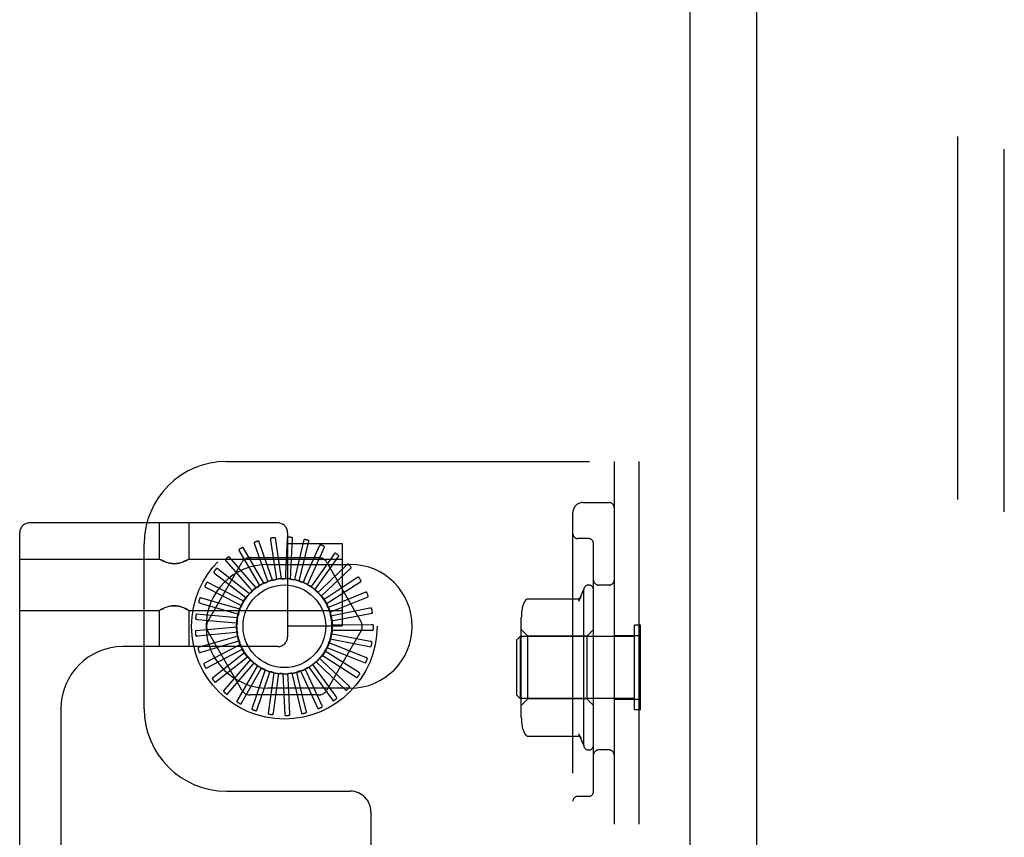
# Model space of a CAD drawing. Header units: inches. Extents: x 0 to 200, y 0 to 129.
# Tile 39 of 94: x 27.38 to 30.36, y 51.13 to 53.61. Entities that reach past the tile are written whole.
import ezdxf

# ---------------------------------------------------------------- set-up
doc = ezdxf.new("R2010")
doc.units = ezdxf.units.IN
doc.header["$LTSCALE"] = 11
doc.header["$MEASUREMENT"] = 0
doc.linetypes.add('HIDDEN', pattern=[0.2, 0.1, -0.1])
doc.layers.get('0').update_dxf_attribs({"linetype": 'CONTINUOUS'})
doc.layers.add('DEFAULT_2', color=8, linetype='HIDDEN')
doc.layers.add('DOOR_ASSEMBLY', color=7, linetype='CONTINUOUS')

msp = doc.modelspace()

# ---------------------------------------------------------------- linework, layer by layer
at = {"color": 3, "linetype": 'Continuous'}
msp.add_line((29.4093, 86.0728), (29.4093, 12.9688), dxfattribs=at)
at = {"layer": 'DEFAULT_2', "color": 8, "linetype": 'HIDDEN'}
for p, q in [((30.2218, 86.2553), (30.2218, 12.7864)), ((28.0053, 52.2708), (29.2553, 52.2708)), ((29.1803, 52.2708), (29.1803, 46.7708)), ((29.2553, 52.2708), (29.2553, 46.7708)), ((29.0853, 52.1458), (29.1653, 52.1458)), ((29.0553, 46.9258), (29.0553, 52.1158)), ((28.1603, 52.0842), (27.4078, 52.0842)), ((27.8015, 51.9747), (27.8015, 52.0842)), ((27.8915, 51.9747), (27.8915, 52.0842)), ((27.3778, 46.5537), (27.3778, 52.0542)), ((28.1711, 51.9148), (28.1533, 52.0385)), ((28.1903, 52.0542), (28.1903, 51.7392)), ((28.1985, 51.9139), (28.2045, 52.0387)), ((27.7553, 51.5208), (27.7553, 52.0208)), ((28.1183, 51.9011), (28.0558, 52.0093)), ((28.0896, 52.0194), (28.125, 51.9194)), ((28.144, 51.9105), (28.1032, 52.0286)), ((28.1383, 52.0321), (28.1541, 51.9272)), ((28.1885, 52.0353), (28.1842, 51.9293)), ((28.1903, 52.0217), (28.3553, 52.0217)), ((28.2384, 52.029), (28.2141, 51.9257)), ((28.2253, 51.9079), (28.2547, 52.0293)), ((28.2862, 52.0133), (28.2428, 51.9165)), ((28.2504, 51.8969), (28.3023, 52.0106)), ((28.3553, 52.0216), (28.3553, 51.7717)), ((29.1028, 52.0365), (29.0703, 52.0365)), ((29.1178, 51.2702), (29.1178, 52.0215)), ((28.0947, 51.887), (28.0129, 51.9814)), ((28.0442, 51.9978), (28.0979, 51.9063)), ((28.0768, 51.9792), (28.2837, 51.9792)), ((28.3302, 51.9889), (28.2692, 51.902)), ((28.273, 51.8813), (28.3455, 51.9831)), ((27.3778, 51.9747), (27.8015, 51.9747)), ((27.8021, 51.9743), (27.8015, 51.9747)), ((27.802, 51.9743), (27.8037, 51.9734)), ((27.8035, 51.9735), (27.8066, 51.9718)), ((27.891, 51.9743), (27.8893, 51.9734)), ((27.8915, 51.9747), (27.891, 51.9743)), ((27.8915, 51.9747), (28.3553, 51.9747)), ((27.9481, 51.7854), (28.0516, 51.9646)), ((28.0037, 51.9679), (28.0738, 51.8882)), ((28.1303, 51.9583), (28.3803, 51.9583)), ((28.2922, 51.8618), (28.3827, 51.948)), ((28.3687, 51.9565), (28.2925, 51.8828)), ((28.309, 51.9646), (28.4124, 51.7854)), ((27.9696, 51.931), (28.0535, 51.866)), ((28.0743, 51.8687), (27.9761, 51.946)), ((28.125, 51.9194), (28.1298, 51.906)), ((28.1541, 51.9272), (28.1562, 51.9131)), ((28.1842, 51.9293), (28.1836, 51.915)), ((28.2141, 51.9257), (28.2108, 51.9118)), ((27.9431, 51.8882), (28.0378, 51.8402)), ((28.0577, 51.8469), (27.9466, 51.9041)), ((28.0738, 51.8882), (28.0832, 51.8775)), ((28.0979, 51.9063), (28.1051, 51.894)), ((28.2428, 51.9165), (28.237, 51.9035)), ((28.2692, 51.902), (28.261, 51.8903)), ((28.3074, 51.839), (28.4125, 51.9065)), ((28.4005, 51.9175), (28.3116, 51.8595)), ((29.1653, 51.8958), (29.1328, 51.8958)), ((28.0535, 51.866), (28.0647, 51.8572)), ((28.2925, 51.8828), (28.2822, 51.8729)), ((28.3116, 51.8595), (28.2997, 51.8518)), ((28.318, 51.8137), (28.434, 51.8601)), ((28.4243, 51.8732), (28.326, 51.8331)), ((29.0731, 51.8474), (29.0878, 51.8808)), ((29.0878, 51.8808), (29.0878, 51.4108)), ((27.9252, 51.8412), (28.0272, 51.812)), ((28.0455, 51.8223), (27.9256, 51.8575)), ((28.0378, 51.8402), (28.0505, 51.8338)), ((28.326, 51.8331), (28.3128, 51.8277)), ((28.9201, 51.8543), (29.0718, 51.8543)), ((27.3778, 51.8187), (27.8015, 51.8187)), ((27.8021, 51.819), (27.8015, 51.8187)), ((27.8015, 51.7092), (27.8015, 51.8187)), ((27.8037, 51.8199), (27.802, 51.819)), ((27.8865, 51.8215), (27.8895, 51.8198)), ((27.8893, 51.8199), (27.891, 51.819)), ((27.8915, 51.8187), (27.891, 51.819)), ((27.8915, 51.8187), (28.3553, 51.8187)), ((27.8915, 51.7092), (27.8915, 51.8187)), ((28.0382, 51.7959), (27.9138, 51.8078)), ((28.0272, 51.812), (28.0409, 51.8081)), ((28.3352, 51.8044), (28.3212, 51.8016)), ((28.3236, 51.7868), (28.4463, 51.8105)), ((28.4392, 51.8252), (28.3352, 51.8044)), ((27.9165, 51.7917), (28.0222, 51.7823)), ((28.0222, 51.7823), (28.0364, 51.781)), ((28.1903, 51.7717), (28.3553, 51.7717)), ((28.3387, 51.7744), (28.3245, 51.7744)), ((28.4448, 51.7752), (28.3387, 51.7744)), ((28.8988, 51.4942), (28.8988, 51.7974)), ((29.2603, 51.7738), (29.2423, 51.7738)), ((29.2423, 51.5178), (29.2423, 51.7738)), ((29.2603, 51.5178), (29.2603, 51.7738)), ((28.036, 51.7685), (27.9116, 51.7567)), ((27.9173, 51.7414), (28.0229, 51.7522)), ((28.0391, 51.7413), (27.9192, 51.7061)), ((28.0516, 51.5771), (27.9481, 51.7562)), ((28.0229, 51.7522), (28.037, 51.7536)), ((28.4124, 51.7562), (28.309, 51.5771)), ((28.3365, 51.7444), (28.3225, 51.747)), ((28.3241, 51.7594), (28.449, 51.7594)), ((28.4409, 51.725), (28.3365, 51.7444)), ((28.8853, 51.7298), (28.8953, 51.7398)), ((29.2423, 51.7398), (28.8953, 51.7398)), ((28.8953, 51.7398), (28.8953, 51.5518)), ((28.9188, 51.7408), (28.8988, 51.7608)), ((29.0978, 51.7408), (28.9188, 51.7408)), ((28.9188, 51.5508), (28.9188, 51.7408)), ((29.0978, 51.7408), (29.1178, 51.7608)), ((29.0978, 51.7408), (29.0978, 51.5508)), ((29.2553, 51.7423), (29.1803, 51.7423)), ((28.1603, 51.7092), (27.6908, 51.7092)), ((27.9276, 51.6921), (28.0292, 51.7227)), ((28.0472, 51.7151), (27.9361, 51.6578)), ((28.0292, 51.7227), (28.0429, 51.7268)), ((28.3287, 51.7153), (28.3155, 51.7205)), ((28.3193, 51.7324), (28.442, 51.7087)), ((28.4275, 51.6765), (28.3287, 51.7153)), ((28.8853, 51.5618), (28.8853, 51.7298)), ((27.9471, 51.6457), (28.0411, 51.695)), ((28.0602, 51.6909), (27.9619, 51.6137)), ((28.0411, 51.695), (28.0537, 51.7016)), ((28.056, 51.6991), (28.0561, 51.6989)), ((28.2951, 51.6835), (28.4002, 51.6159)), ((28.3155, 51.6882), (28.3035, 51.6958)), ((28.3095, 51.7068), (28.4255, 51.6603)), ((28.4052, 51.6315), (28.3155, 51.6882)), ((27.975, 51.6039), (28.0579, 51.67)), ((28.0775, 51.6696), (27.9956, 51.5752)), ((28.0985, 51.652), (28.036, 51.5438)), ((28.0579, 51.67), (28.0691, 51.6789)), ((28.0792, 51.6487), (28.0885, 51.6595)), ((28.2751, 51.6438), (28.2668, 51.6554)), ((28.2764, 51.6633), (28.3669, 51.5771)), ((28.2974, 51.6641), (28.2871, 51.6739)), ((28.3747, 51.5914), (28.2974, 51.6641)), ((28.0103, 51.5681), (28.0792, 51.6487)), ((28.0517, 51.5395), (28.1042, 51.6318)), ((28.1224, 51.6387), (28.0816, 51.5206)), ((28.0978, 51.5194), (28.1318, 51.6199)), ((28.1042, 51.6318), (28.1112, 51.6442)), ((28.1485, 51.6301), (28.1307, 51.5064)), ((28.1318, 51.6199), (28.1364, 51.6334)), ((28.1613, 51.6135), (28.1632, 51.6276)), ((28.1757, 51.6267), (28.1816, 51.5018)), ((28.1914, 51.6127), (28.1906, 51.627)), ((28.2031, 51.6284), (28.2325, 51.5069)), ((28.2211, 51.6177), (28.2177, 51.6315)), ((28.2296, 51.6353), (28.2815, 51.5216)), ((28.2494, 51.6282), (28.2434, 51.6411)), ((28.2941, 51.532), (28.2494, 51.6282)), ((28.2544, 51.6471), (28.3269, 51.5453)), ((28.3373, 51.5578), (28.2751, 51.6438)), ((28.1469, 51.5083), (28.1613, 51.6135)), ((28.1972, 51.5068), (28.1914, 51.6127)), ((28.2469, 51.5148), (28.2211, 51.6177)), ((28.2837, 51.5625), (28.0768, 51.5625)), ((28.3803, 51.5833), (28.1303, 51.5833)), ((28.8853, 51.5618), (28.8953, 51.5518)), ((29.2423, 51.5518), (28.8953, 51.5518)), ((28.9188, 51.5508), (28.8988, 51.5308)), ((29.0978, 51.5508), (28.9188, 51.5508)), ((29.0978, 51.5508), (29.1178, 51.5308)), ((29.2553, 51.5493), (29.1803, 51.5493)), ((27.5028, 51.5212), (27.5028, 47.0867)), ((29.2603, 51.5178), (29.2423, 51.5178)), ((29.0731, 51.4442), (29.0878, 51.4108)), ((28.9201, 51.4373), (29.0718, 51.4373)), ((29.1653, 51.3958), (29.1328, 51.3958)), ((28.0053, 51.2708), (28.3803, 51.2708)), ((29.1028, 51.2552), (29.0703, 51.2552)), ((28.4428, 51.2083), (28.4428, 47.8333))]:
    msp.add_line(p, q, dxfattribs=at)
for points in [[(28.1402, 52.0381), (28.1397, 52.038), (28.1393, 52.0378), (28.139, 52.0376), (28.1387, 52.0372), (28.1385, 52.0369), (28.1383, 52.0365), (28.1382, 52.036), (28.1382, 52.0355), (28.1381, 52.035), (28.1381, 52.0345), (28.1381, 52.0339), (28.1382, 52.0333), (28.1382, 52.0327), (28.1383, 52.0321)], [(28.1533, 52.0385), (28.1533, 52.0387), (28.1532, 52.0388), (28.153, 52.0389), (28.1529, 52.039), (28.1527, 52.0391), (28.1525, 52.0392), (28.1523, 52.0392), (28.1521, 52.0393), (28.1519, 52.0393), (28.1516, 52.0393), (28.1514, 52.0393), (28.1511, 52.0394), (28.1508, 52.0394), (28.1506, 52.0394), (28.1503, 52.0394), (28.15, 52.0394), (28.1497, 52.0393), (28.1493, 52.0393), (28.149, 52.0393), (28.1486, 52.0392)], [(28.1915, 52.0409), (28.191, 52.0408), (28.1906, 52.0407), (28.1902, 52.0405), (28.1899, 52.0403), (28.1896, 52.04), (28.1894, 52.0396), (28.1892, 52.0392), (28.189, 52.0387), (28.1889, 52.0382), (28.1888, 52.0377), (28.1887, 52.0371), (28.1886, 52.0365), (28.1886, 52.0359), (28.1885, 52.0353)], [(28.2045, 52.0387), (28.2044, 52.0389), (28.2044, 52.0391), (28.2043, 52.0392), (28.2041, 52.0393), (28.204, 52.0395), (28.2038, 52.0396), (28.2036, 52.0397), (28.2034, 52.0397), (28.2032, 52.0398), (28.2029, 52.0399), (28.2027, 52.04), (28.2024, 52.04), (28.2022, 52.0401), (28.2019, 52.0401), (28.2016, 52.0402), (28.2013, 52.0402), (28.201, 52.0403), (28.2007, 52.0403), (28.2004, 52.0404), (28.2, 52.0404)], [(28.0558, 52.0093), (28.0557, 52.0094), (28.0555, 52.0095), (28.0554, 52.0096), (28.0552, 52.0096), (28.055, 52.0096), (28.0548, 52.0096), (28.0546, 52.0096), (28.0543, 52.0096), (28.0541, 52.0095), (28.0539, 52.0094), (28.0536, 52.0094), (28.0534, 52.0093), (28.0531, 52.0092), (28.0529, 52.0091), (28.0526, 52.009), (28.0523, 52.0089), (28.0521, 52.0087), (28.0518, 52.0086), (28.0515, 52.0084), (28.0512, 52.0083)], [(28.0903, 52.0257), (28.0899, 52.0255), (28.0895, 52.0252), (28.0893, 52.0249), (28.0891, 52.0246), (28.0889, 52.0242), (28.0888, 52.0237), (28.0888, 52.0233), (28.0888, 52.0228), (28.0889, 52.0222), (28.089, 52.0217), (28.0891, 52.0212), (28.0893, 52.0206), (28.0894, 52.02), (28.0896, 52.0194)], [(28.1032, 52.0286), (28.1031, 52.0287), (28.103, 52.0288), (28.1028, 52.0289), (28.1026, 52.029), (28.1024, 52.029), (28.1022, 52.0291), (28.102, 52.0291), (28.1018, 52.0291), (28.1016, 52.0291), (28.1013, 52.0291), (28.1011, 52.029), (28.1008, 52.029), (28.1005, 52.0289), (28.1003, 52.0289), (28.1, 52.0288), (28.0997, 52.0288), (28.0994, 52.0287), (28.0991, 52.0286), (28.0988, 52.0285), (28.0985, 52.0284)], [(28.2424, 52.0339), (28.2419, 52.0339), (28.2415, 52.0339), (28.2411, 52.0338), (28.2407, 52.0336), (28.2404, 52.0333), (28.2401, 52.033), (28.2398, 52.0326), (28.2395, 52.0322), (28.2393, 52.0317), (28.2391, 52.0312), (28.2389, 52.0307), (28.2387, 52.0301), (28.2386, 52.0296), (28.2384, 52.029)], [(28.2547, 52.0293), (28.2547, 52.0295), (28.2547, 52.0297), (28.2546, 52.0298), (28.2545, 52.03), (28.2544, 52.0301), (28.2542, 52.0303), (28.2541, 52.0304), (28.2539, 52.0305), (28.2537, 52.0306), (28.2535, 52.0307), (28.2532, 52.0309), (28.253, 52.031), (28.2527, 52.0311), (28.2525, 52.0312), (28.2522, 52.0313), (28.2519, 52.0314), (28.2516, 52.0315), (28.2513, 52.0316), (28.251, 52.0317), (28.2508, 52.0317)], [(28.291, 52.0174), (28.2906, 52.0175), (28.2902, 52.0176), (28.2898, 52.0175), (28.2893, 52.0174), (28.289, 52.0172), (28.2886, 52.017), (28.2883, 52.0166), (28.2879, 52.0163), (28.2876, 52.0159), (28.2873, 52.0154), (28.287, 52.0149), (28.2868, 52.0144), (28.2865, 52.0139), (28.2862, 52.0133)], [(28.3023, 52.0106), (28.3024, 52.0107), (28.3024, 52.0109), (28.3023, 52.0111), (28.3022, 52.0112), (28.3021, 52.0114), (28.302, 52.0116), (28.3018, 52.0117), (28.3017, 52.0119), (28.3015, 52.012), (28.3013, 52.0122), (28.3011, 52.0123), (28.3009, 52.0125), (28.3007, 52.0127), (28.3005, 52.0128), (28.3002, 52.013), (28.3, 52.0131), (28.2997, 52.0133), (28.2994, 52.0134), (28.2991, 52.0136), (28.2988, 52.0137)], [(28.0129, 51.9814), (28.0128, 51.9815), (28.0126, 51.9816), (28.0124, 51.9816), (28.0122, 51.9816), (28.012, 51.9816), (28.0118, 51.9816), (28.0116, 51.9815), (28.0114, 51.9814), (28.0112, 51.9813), (28.011, 51.9812), (28.0108, 51.9811), (28.0105, 51.981), (28.0103, 51.9808), (28.0101, 51.9807), (28.0098, 51.9805), (28.0096, 51.9804), (28.0093, 51.9802), (28.0091, 51.98), (28.0088, 51.9798), (28.0085, 51.9795)], [(28.0437, 52.0041), (28.0433, 52.0038), (28.043, 52.0035), (28.0428, 52.0031), (28.0427, 52.0027), (28.0426, 52.0023), (28.0426, 52.0019), (28.0427, 52.0014), (28.0428, 52.0009), (28.043, 52.0004), (28.0431, 51.9999), (28.0434, 51.9994), (28.0436, 51.9989), (28.0439, 51.9983), (28.0442, 51.9978)], [(28.3357, 51.9919), (28.3353, 51.9922), (28.3349, 51.9923), (28.3345, 51.9923), (28.334, 51.9923), (28.3336, 51.9922), (28.3332, 51.992), (28.3328, 51.9918), (28.3324, 51.9915), (28.3321, 51.9911), (28.3317, 51.9907), (28.3313, 51.9903), (28.3309, 51.9898), (28.3306, 51.9894), (28.3302, 51.9889)], [(28.3455, 51.9831), (28.3455, 51.9833), (28.3456, 51.9835), (28.3456, 51.9836), (28.3455, 51.9838), (28.3454, 51.984), (28.3453, 51.9842), (28.3452, 51.9844), (28.3451, 51.9846), (28.345, 51.9847), (28.3448, 51.9849), (28.3446, 51.9851), (28.3445, 51.9853), (28.3443, 51.9855), (28.3441, 51.9857), (28.3439, 51.9859), (28.3436, 51.9861), (28.3434, 51.9863), (28.3432, 51.9865), (28.3429, 51.9867), (28.3427, 51.9869)], [(27.8061, 51.9721), (27.8096, 51.9703), (27.814, 51.9682), (27.8192, 51.966), (27.8252, 51.9638), (27.8318, 51.9621), (27.8389, 51.9609), (27.8464, 51.9604), (27.8539, 51.9609), (27.8611, 51.962), (27.8677, 51.9638), (27.8737, 51.9659), (27.8789, 51.9681), (27.8834, 51.9703), (27.8869, 51.9721)], [(27.8895, 51.9735), (27.8865, 51.9719), (27.8827, 51.9699), (27.8779, 51.9677), (27.8724, 51.9654), (27.8663, 51.9634), (27.8598, 51.9618), (27.8532, 51.9607), (27.8466, 51.9604), (27.8399, 51.9607), (27.8333, 51.9617), (27.8268, 51.9634), (27.8207, 51.9654), (27.8152, 51.9677), (27.8104, 51.9699), (27.8066, 51.9718)], [(28.002, 51.974), (28.0017, 51.9737), (28.0015, 51.9733), (28.0014, 51.9729), (28.0013, 51.9725), (28.0013, 51.9721), (28.0014, 51.9716), (28.0015, 51.9712), (28.0017, 51.9707), (28.002, 51.9703), (28.0023, 51.9698), (28.0026, 51.9693), (28.003, 51.9689), (28.0033, 51.9684), (28.0037, 51.9679)], [(28.3747, 51.9585), (28.3744, 51.9588), (28.374, 51.959), (28.3736, 51.9592), (28.3732, 51.9592), (28.3728, 51.9592), (28.3723, 51.9591), (28.3719, 51.9589), (28.3714, 51.9587), (28.371, 51.9584), (28.3706, 51.9581), (28.3701, 51.9577), (28.3696, 51.9574), (28.3692, 51.957), (28.3687, 51.9565)], [(28.3827, 51.948), (28.3828, 51.9482), (28.3828, 51.9483), (28.3828, 51.9485), (28.3828, 51.9487), (28.3828, 51.9489), (28.3827, 51.9491), (28.3827, 51.9493), (28.3826, 51.9495), (28.3825, 51.9497), (28.3824, 51.9499), (28.3822, 51.9501), (28.3821, 51.9504), (28.3819, 51.9506), (28.3818, 51.9508), (28.3816, 51.951), (28.3814, 51.9513), (28.3812, 51.9515), (28.381, 51.9518), (28.3808, 51.952), (28.3806, 51.9523)], [(27.9668, 51.9366), (27.9666, 51.9362), (27.9664, 51.9358), (27.9663, 51.9354), (27.9664, 51.935), (27.9665, 51.9346), (27.9666, 51.9341), (27.9668, 51.9337), (27.9671, 51.9333), (27.9675, 51.9329), (27.9678, 51.9325), (27.9682, 51.9321), (27.9687, 51.9317), (27.9691, 51.9313), (27.9696, 51.931)], [(27.9761, 51.946), (27.9759, 51.946), (27.9757, 51.9461), (27.9756, 51.9461), (27.9754, 51.946), (27.9752, 51.946), (27.975, 51.9459), (27.9748, 51.9458), (27.9746, 51.9457), (27.9744, 51.9455), (27.9742, 51.9454), (27.974, 51.9452), (27.9738, 51.945), (27.9736, 51.9449), (27.9734, 51.9447), (27.9732, 51.9445), (27.973, 51.9443), (27.9728, 51.944), (27.9726, 51.9438), (27.9724, 51.9436), (27.9722, 51.9433)], [(28.4067, 51.9183), (28.4064, 51.9187), (28.4061, 51.919), (28.4057, 51.9192), (28.4053, 51.9193), (28.4049, 51.9193), (28.4045, 51.9193), (28.404, 51.9192), (28.4035, 51.9191), (28.403, 51.9189), (28.4025, 51.9187), (28.402, 51.9184), (28.4015, 51.9182), (28.401, 51.9178), (28.4005, 51.9175)], [(27.9393, 51.8932), (27.9391, 51.8928), (27.939, 51.8924), (27.9391, 51.8919), (27.9392, 51.8915), (27.9393, 51.8911), (27.9396, 51.8908), (27.9399, 51.8904), (27.9402, 51.8901), (27.9406, 51.8897), (27.9411, 51.8894), (27.9415, 51.8891), (27.942, 51.8888), (27.9426, 51.8885), (27.9431, 51.8882)], [(27.9466, 51.9041), (27.9464, 51.9042), (27.9463, 51.9042), (27.9461, 51.9042), (27.9459, 51.9041), (27.9458, 51.904), (27.9456, 51.9039), (27.9454, 51.9037), (27.9453, 51.9036), (27.9451, 51.9034), (27.9449, 51.9032), (27.9448, 51.903), (27.9446, 51.9028), (27.9444, 51.9026), (27.9443, 51.9024), (27.9441, 51.9022), (27.944, 51.9019), (27.9438, 51.9017), (27.9436, 51.9014), (27.9435, 51.9011), (27.9433, 51.9008)], [(28.0947, 51.887), (28.0966, 51.8881), (28.0986, 51.8893), (28.1005, 51.8903), (28.1025, 51.8914)], [(28.1051, 51.894), (28.1048, 51.8934), (28.1044, 51.8929), (28.104, 51.8925), (28.1035, 51.8921), (28.103, 51.8917), (28.1025, 51.8914)], [(28.1183, 51.9011), (28.1204, 51.9018), (28.1225, 51.9026), (28.1246, 51.9033), (28.1267, 51.9039)], [(28.1298, 51.906), (28.1293, 51.9055), (28.1289, 51.9051), (28.1284, 51.9047), (28.1278, 51.9044), (28.1273, 51.9041), (28.1267, 51.9039)], [(28.144, 51.9105), (28.1462, 51.9108), (28.1484, 51.9111), (28.1506, 51.9114), (28.1528, 51.9117)], [(28.1562, 51.9131), (28.1557, 51.9127), (28.1552, 51.9124), (28.1546, 51.9121), (28.1541, 51.9119), (28.1535, 51.9118), (28.1528, 51.9117)], [(28.1711, 51.9148), (28.1733, 51.9147), (28.1756, 51.9146), (28.1778, 51.9145), (28.18, 51.9143)], [(28.1836, 51.915), (28.183, 51.9148), (28.1825, 51.9146), (28.1818, 51.9144), (28.1812, 51.9143), (28.1806, 51.9143), (28.18, 51.9143)], [(28.1985, 51.9139), (28.2007, 51.9134), (28.2029, 51.9129), (28.205, 51.9124), (28.2072, 51.9118)], [(28.2108, 51.9118), (28.2102, 51.9117), (28.2096, 51.9116), (28.209, 51.9115), (28.2084, 51.9116), (28.2078, 51.9116), (28.2072, 51.9118)], [(28.2253, 51.9079), (28.2273, 51.907), (28.2293, 51.9061), (28.2314, 51.9051), (28.2333, 51.9041)], [(28.237, 51.9035), (28.2363, 51.9034), (28.2357, 51.9035), (28.2351, 51.9036), (28.2345, 51.9037), (28.2339, 51.9039), (28.2333, 51.9041)], [(28.2504, 51.8969), (28.2522, 51.8956), (28.254, 51.8943), (28.2558, 51.893), (28.2576, 51.8917)], [(28.261, 51.8903), (28.2604, 51.8904), (28.2598, 51.8906), (28.2592, 51.8908), (28.2587, 51.891), (28.2581, 51.8913), (28.2576, 51.8917)], [(28.4125, 51.9065), (28.4127, 51.9066), (28.4128, 51.9068), (28.4128, 51.907), (28.4128, 51.9071), (28.4128, 51.9073), (28.4128, 51.9075), (28.4128, 51.9078), (28.4127, 51.908), (28.4127, 51.9082), (28.4126, 51.9084), (28.4125, 51.9087), (28.4124, 51.9089), (28.4123, 51.9092), (28.4122, 51.9094), (28.4121, 51.9097), (28.4119, 51.9099), (28.4118, 51.9102), (28.4116, 51.9105), (28.4115, 51.9108), (28.4113, 51.9111)], [(28.0743, 51.8687), (28.076, 51.8702), (28.0776, 51.8717), (28.0793, 51.8731), (28.0811, 51.8745)], [(28.0832, 51.8775), (28.0829, 51.8769), (28.0827, 51.8764), (28.0823, 51.8758), (28.0819, 51.8754), (28.0815, 51.8749), (28.0811, 51.8745)], [(28.273, 51.8813), (28.2746, 51.8797), (28.2761, 51.8781), (28.2776, 51.8765), (28.2791, 51.8749)], [(28.2822, 51.8729), (28.2816, 51.8731), (28.281, 51.8734), (28.2805, 51.8737), (28.28, 51.874), (28.2795, 51.8744), (28.2791, 51.8749)], [(28.2922, 51.8618), (28.2935, 51.8599), (28.2947, 51.8581), (28.2958, 51.8562), (28.297, 51.8543)], [(28.4306, 51.8728), (28.4303, 51.8732), (28.4301, 51.8735), (28.4297, 51.8738), (28.4294, 51.874), (28.429, 51.8741), (28.4285, 51.8742), (28.4281, 51.8742), (28.4276, 51.8742), (28.427, 51.8741), (28.4265, 51.874), (28.426, 51.8738), (28.4254, 51.8736), (28.4248, 51.8734), (28.4243, 51.8732)], [(28.434, 51.8601), (28.4342, 51.8602), (28.4343, 51.8603), (28.4344, 51.8605), (28.4344, 51.8607), (28.4345, 51.8609), (28.4345, 51.8611), (28.4345, 51.8613), (28.4345, 51.8615), (28.4345, 51.8617), (28.4344, 51.862), (28.4344, 51.8622), (28.4343, 51.8625), (28.4343, 51.8627), (28.4342, 51.863), (28.4342, 51.8633), (28.4341, 51.8636), (28.434, 51.8639), (28.4339, 51.8642), (28.4338, 51.8645), (28.4337, 51.8648)], [(27.8865, 51.8215), (27.8826, 51.8234), (27.8778, 51.8257), (27.8723, 51.8279), (27.8662, 51.8299), (27.8598, 51.8316), (27.8532, 51.8326), (27.8465, 51.8329), (27.8398, 51.8326), (27.8332, 51.8316), (27.8267, 51.8299), (27.8207, 51.8279), (27.8151, 51.8256), (27.8104, 51.8234), (27.8065, 51.8215), (27.8036, 51.8198)], [(27.8061, 51.8212), (27.8096, 51.823), (27.8141, 51.8252), (27.8193, 51.8274), (27.8252, 51.8295), (27.8318, 51.8313), (27.839, 51.8325), (27.8465, 51.8329), (27.854, 51.8325), (27.8612, 51.8313), (27.8678, 51.8295), (27.8737, 51.8274), (27.879, 51.8252), (27.8834, 51.823), (27.8869, 51.8212)], [(27.9205, 51.8454), (27.9204, 51.8449), (27.9204, 51.8445), (27.9205, 51.8441), (27.9207, 51.8437), (27.9209, 51.8434), (27.9212, 51.843), (27.9216, 51.8428), (27.922, 51.8425), (27.9225, 51.8422), (27.923, 51.842), (27.9235, 51.8418), (27.924, 51.8416), (27.9246, 51.8414), (27.9252, 51.8412)], [(27.9256, 51.8575), (27.9254, 51.8575), (27.9253, 51.8575), (27.9251, 51.8574), (27.9249, 51.8573), (27.9248, 51.8572), (27.9247, 51.8571), (27.9245, 51.8569), (27.9244, 51.8567), (27.9243, 51.8565), (27.9241, 51.8563), (27.924, 51.8561), (27.9239, 51.8559), (27.9238, 51.8556), (27.9236, 51.8554), (27.9235, 51.8551), (27.9234, 51.8548), (27.9233, 51.8545), (27.9232, 51.8542), (27.9231, 51.8539), (27.923, 51.8537)], [(28.0455, 51.8223), (28.0465, 51.8243), (28.0475, 51.8263), (28.0486, 51.8282), (28.0496, 51.8302)], [(28.0505, 51.8338), (28.0505, 51.8332), (28.0504, 51.8325), (28.0503, 51.8319), (28.0501, 51.8313), (28.0499, 51.8307), (28.0496, 51.8302)], [(28.0577, 51.8469), (28.059, 51.8487), (28.0604, 51.8504), (28.0618, 51.8521), (28.0632, 51.8538)], [(28.0647, 51.8572), (28.0646, 51.8566), (28.0644, 51.856), (28.0642, 51.8554), (28.0639, 51.8549), (28.0636, 51.8543), (28.0632, 51.8538)], [(28.2997, 51.8518), (28.2991, 51.8521), (28.2986, 51.8524), (28.2981, 51.8528), (28.2977, 51.8533), (28.2973, 51.8538), (28.297, 51.8543)], [(28.3074, 51.839), (28.3083, 51.8369), (28.3091, 51.8348), (28.3099, 51.8328), (28.3107, 51.8307)], [(28.3128, 51.8277), (28.3124, 51.8281), (28.3119, 51.8286), (28.3115, 51.829), (28.3112, 51.8296), (28.3109, 51.8301), (28.3107, 51.8307)], [(28.9123, 51.8507), (28.9096, 51.847), (28.907, 51.8427), (28.9049, 51.8381), (28.9034, 51.8333), (28.9032, 51.8326)], [(28.9123, 51.8507), (28.9132, 51.8516), (28.9141, 51.8524), (28.9151, 51.853), (28.9162, 51.8536), (28.9173, 51.854), (28.9185, 51.8542), (28.9197, 51.8543), (28.9201, 51.8543)], [(29.0791, 51.8576), (29.079, 51.8576), (29.0789, 51.8574), (29.0787, 51.8572), (29.0784, 51.8569), (29.0779, 51.8565), (29.0774, 51.8561), (29.0766, 51.8556), (29.0756, 51.8551), (29.0744, 51.8547), (29.0731, 51.8544), (29.0719, 51.8543)], [(29.0791, 51.8576), (29.0778, 51.8559), (29.0766, 51.8541), (29.0756, 51.8524), (29.0746, 51.8507), (29.0738, 51.8489), (29.0731, 51.8472)], [(27.9138, 51.8078), (27.9136, 51.8077), (27.9135, 51.8077), (27.9133, 51.8076), (27.9132, 51.8075), (27.9131, 51.8073), (27.913, 51.8071), (27.9129, 51.8069), (27.9128, 51.8067), (27.9127, 51.8065), (27.9126, 51.8063), (27.9125, 51.806), (27.9124, 51.8058), (27.9124, 51.8055), (27.9123, 51.8053), (27.9122, 51.805), (27.9122, 51.8047), (27.9121, 51.8044), (27.9121, 51.8041), (27.912, 51.8037), (27.912, 51.8034)], [(28.0382, 51.7959), (28.0388, 51.798), (28.0394, 51.8002), (28.0401, 51.8023), (28.0408, 51.8044)], [(28.0409, 51.8081), (28.041, 51.8075), (28.0411, 51.8068), (28.0411, 51.8062), (28.041, 51.8056), (28.0409, 51.805), (28.0408, 51.8044)], [(28.318, 51.8137), (28.3185, 51.8115), (28.3189, 51.8093), (28.3193, 51.8071), (28.3196, 51.8049)], [(28.3212, 51.8016), (28.3208, 51.8021), (28.3205, 51.8026), (28.3202, 51.8031), (28.3199, 51.8037), (28.3198, 51.8043), (28.3196, 51.8049)], [(28.4453, 51.8236), (28.4452, 51.824), (28.445, 51.8244), (28.4447, 51.8247), (28.4444, 51.825), (28.444, 51.8252), (28.4436, 51.8253), (28.4431, 51.8254), (28.4426, 51.8255), (28.4421, 51.8255), (28.4416, 51.8255), (28.441, 51.8254), (28.4404, 51.8254), (28.4398, 51.8253), (28.4392, 51.8252)], [(28.4463, 51.8105), (28.4465, 51.8105), (28.4466, 51.8106), (28.4467, 51.8108), (28.4468, 51.8109), (28.4469, 51.8111), (28.447, 51.8113), (28.447, 51.8115), (28.447, 51.8118), (28.4471, 51.812), (28.4471, 51.8122), (28.4471, 51.8125), (28.4471, 51.8127), (28.4471, 51.813), (28.4471, 51.8133), (28.4471, 51.8136), (28.447, 51.8139), (28.447, 51.8142), (28.447, 51.8145), (28.4469, 51.8148), (28.4469, 51.8152)], [(27.9111, 51.7949), (27.9111, 51.7944), (27.9112, 51.794), (27.9113, 51.7936), (27.9116, 51.7933), (27.9119, 51.793), (27.9122, 51.7927), (27.9127, 51.7925), (27.9131, 51.7923), (27.9136, 51.7921), (27.9141, 51.792), (27.9147, 51.7919), (27.9153, 51.7918), (27.9159, 51.7917), (27.9165, 51.7917)], [(28.036, 51.7685), (28.0362, 51.7708), (28.0364, 51.773), (28.0367, 51.7752), (28.0369, 51.7774)], [(28.0364, 51.781), (28.0366, 51.7805), (28.0368, 51.7799), (28.0369, 51.7792), (28.037, 51.7786), (28.037, 51.778), (28.0369, 51.7774)], [(28.3236, 51.7868), (28.3237, 51.7846), (28.3237, 51.7824), (28.3236, 51.7801), (28.3236, 51.7779)], [(28.3245, 51.7744), (28.3242, 51.7749), (28.324, 51.7755), (28.3238, 51.7761), (28.3236, 51.7767), (28.3236, 51.7773), (28.3236, 51.7779)], [(28.4505, 51.7725), (28.4505, 51.7729), (28.4504, 51.7733), (28.4501, 51.7737), (28.4499, 51.774), (28.4495, 51.7743), (28.4492, 51.7745), (28.4487, 51.7747), (28.4482, 51.7748), (28.4477, 51.775), (28.4472, 51.775), (28.4466, 51.7751), (28.4461, 51.7751), (28.4454, 51.7752), (28.4448, 51.7752)], [(27.9116, 51.7567), (27.9115, 51.7566), (27.9113, 51.7565), (27.9112, 51.7564), (27.9111, 51.7562), (27.911, 51.7561), (27.9109, 51.7559), (27.9109, 51.7557), (27.9108, 51.7555), (27.9108, 51.7552), (27.9107, 51.755), (27.9107, 51.7547), (27.9106, 51.7545), (27.9106, 51.7542), (27.9106, 51.7539), (27.9106, 51.7537), (27.9106, 51.7534), (27.9106, 51.753), (27.9106, 51.7527), (27.9106, 51.7524), (27.9106, 51.7521)], [(27.9114, 51.7435), (27.9115, 51.7431), (27.9116, 51.7427), (27.9119, 51.7423), (27.9122, 51.742), (27.9125, 51.7418), (27.9129, 51.7416), (27.9134, 51.7415), (27.9139, 51.7414), (27.9144, 51.7413), (27.9149, 51.7413), (27.9155, 51.7413), (27.9161, 51.7413), (27.9167, 51.7413), (27.9173, 51.7414)], [(28.037, 51.7536), (28.0374, 51.7531), (28.0377, 51.7525), (28.0379, 51.752), (28.0381, 51.7514), (28.0382, 51.7508), (28.0383, 51.7501)], [(28.0391, 51.7413), (28.0388, 51.7435), (28.0386, 51.7457), (28.0384, 51.7479), (28.0383, 51.7501)], [(28.3225, 51.747), (28.3224, 51.7476), (28.3222, 51.7482), (28.3222, 51.7488), (28.3222, 51.7495), (28.3222, 51.7501), (28.3223, 51.7507)], [(28.3241, 51.7594), (28.3237, 51.7572), (28.3233, 51.755), (28.3228, 51.7528), (28.3223, 51.7507)], [(28.449, 51.7594), (28.4492, 51.7594), (28.4494, 51.7595), (28.4495, 51.7596), (28.4496, 51.7598), (28.4497, 51.7599), (28.4498, 51.7601), (28.4499, 51.7603), (28.45, 51.7605), (28.45, 51.7607), (28.4501, 51.761), (28.4502, 51.7612), (28.4502, 51.7615), (28.4503, 51.7617), (28.4503, 51.762), (28.4503, 51.7623), (28.4504, 51.7626), (28.4504, 51.7629), (28.4504, 51.7632), (28.4504, 51.7635), (28.4504, 51.7638)], [(28.0429, 51.7268), (28.0433, 51.7264), (28.0437, 51.7259), (28.0441, 51.7254), (28.0443, 51.7248), (28.0446, 51.7242), (28.0448, 51.7236)], [(28.0472, 51.7151), (28.0465, 51.7172), (28.0459, 51.7194), (28.0453, 51.7215), (28.0448, 51.7236)], [(28.3155, 51.7205), (28.3154, 51.7211), (28.3154, 51.7217), (28.3154, 51.7224), (28.3156, 51.723), (28.3157, 51.7236), (28.3159, 51.7242)], [(28.3193, 51.7324), (28.3185, 51.7303), (28.3177, 51.7282), (28.3168, 51.7262), (28.3159, 51.7242)], [(28.446, 51.7213), (28.446, 51.7218), (28.4459, 51.7222), (28.4458, 51.7226), (28.4456, 51.723), (28.4453, 51.7233), (28.445, 51.7236), (28.4446, 51.7238), (28.4442, 51.7241), (28.4437, 51.7243), (28.4432, 51.7244), (28.4426, 51.7246), (28.4421, 51.7248), (28.4415, 51.7249), (28.4409, 51.725)], [(28.442, 51.7087), (28.4422, 51.7087), (28.4423, 51.7088), (28.4425, 51.7089), (28.4426, 51.709), (28.4428, 51.7091), (28.4429, 51.7093), (28.443, 51.7095), (28.4431, 51.7097), (28.4433, 51.7099), (28.4434, 51.7101), (28.4435, 51.7103), (28.4436, 51.7106), (28.4437, 51.7108), (28.4438, 51.7111), (28.4438, 51.7114), (28.4439, 51.7116), (28.444, 51.7119), (28.4441, 51.7122), (28.4442, 51.7126), (28.4443, 51.7129)], [(27.9192, 51.7061), (27.919, 51.706), (27.9189, 51.7059), (27.9188, 51.7057), (27.9187, 51.7056), (27.9187, 51.7054), (27.9186, 51.7052), (27.9186, 51.705), (27.9186, 51.7047), (27.9186, 51.7045), (27.9186, 51.7043), (27.9186, 51.704), (27.9186, 51.7037), (27.9186, 51.7035), (27.9187, 51.7032), (27.9187, 51.7029), (27.9188, 51.7026), (27.9188, 51.7023), (27.9189, 51.702), (27.919, 51.7017), (27.9191, 51.7014)], [(27.9214, 51.6931), (27.9216, 51.6927), (27.9218, 51.6923), (27.9221, 51.692), (27.9225, 51.6918), (27.9229, 51.6916), (27.9233, 51.6915), (27.9238, 51.6915), (27.9243, 51.6915), (27.9248, 51.6915), (27.9253, 51.6916), (27.9259, 51.6917), (27.9265, 51.6918), (27.927, 51.692), (27.9276, 51.6921)], [(28.0537, 51.7016), (28.0542, 51.7013), (28.0546, 51.7009), (28.055, 51.7005), (28.0554, 51.7001), (28.0557, 51.6996), (28.056, 51.6991)], [(28.0602, 51.6909), (28.0595, 51.6922), (28.0588, 51.6935), (28.0581, 51.6949), (28.0574, 51.6962), (28.0568, 51.6975), (28.0561, 51.6989)], [(28.2951, 51.6835), (28.2935, 51.6818), (28.292, 51.6802), (28.2905, 51.6786), (28.2889, 51.6771)], [(28.3035, 51.6958), (28.3035, 51.6965), (28.3037, 51.6971), (28.3038, 51.6977), (28.3041, 51.6982), (28.3043, 51.6988), (28.3047, 51.6993)], [(28.3095, 51.7068), (28.3083, 51.7049), (28.3071, 51.703), (28.3059, 51.7012), (28.3047, 51.6993)], [(27.9361, 51.6578), (27.936, 51.6577), (27.9359, 51.6576), (27.9358, 51.6574), (27.9358, 51.6572), (27.9358, 51.6571), (27.9358, 51.6568), (27.9358, 51.6566), (27.9358, 51.6564), (27.9359, 51.6562), (27.9359, 51.6559), (27.936, 51.6557), (27.936, 51.6554), (27.9361, 51.6552), (27.9362, 51.6549), (27.9363, 51.6547), (27.9364, 51.6544), (27.9365, 51.6541), (27.9367, 51.6538), (27.9368, 51.6535), (27.9369, 51.6532)], [(28.0691, 51.6789), (28.0697, 51.6787), (28.0702, 51.6784), (28.0707, 51.678), (28.0712, 51.6776), (28.0716, 51.6771), (28.072, 51.6767)], [(28.0775, 51.6696), (28.0761, 51.6714), (28.0747, 51.6731), (28.0733, 51.6749), (28.072, 51.6767)], [(28.0885, 51.6595), (28.0891, 51.6594), (28.0897, 51.6592), (28.0903, 51.6589), (28.0908, 51.6586), (28.0913, 51.6583), (28.0918, 51.6579)], [(28.0985, 51.652), (28.0968, 51.6534), (28.0951, 51.6549), (28.0934, 51.6564), (28.0918, 51.6579)], [(28.2668, 51.6554), (28.2671, 51.656), (28.2674, 51.6565), (28.2678, 51.657), (28.2682, 51.6574), (28.2687, 51.6578), (28.2692, 51.6582)], [(28.2764, 51.6633), (28.2747, 51.662), (28.2728, 51.6607), (28.271, 51.6594), (28.2692, 51.6582)], [(28.2871, 51.6739), (28.2872, 51.6745), (28.2875, 51.675), (28.2877, 51.6756), (28.2881, 51.6761), (28.2885, 51.6766), (28.2889, 51.6771)], [(28.4255, 51.6603), (28.4257, 51.6603), (28.4259, 51.6603), (28.426, 51.6604), (28.4262, 51.6605), (28.4264, 51.6606), (28.4265, 51.6607), (28.4267, 51.6609), (28.4268, 51.661), (28.427, 51.6612), (28.4271, 51.6614), (28.4273, 51.6616), (28.4274, 51.6618), (28.4275, 51.6621), (28.4277, 51.6623), (28.4278, 51.6625), (28.428, 51.6628), (28.4281, 51.6631), (28.4282, 51.6634), (28.4284, 51.6637), (28.4285, 51.664)], [(28.4318, 51.6719), (28.4319, 51.6724), (28.4319, 51.6728), (28.4319, 51.6732), (28.4317, 51.6736), (28.4315, 51.674), (28.4313, 51.6743), (28.4309, 51.6746), (28.4305, 51.675), (28.4301, 51.6753), (28.4296, 51.6755), (28.4291, 51.6758), (28.4286, 51.6761), (28.4281, 51.6763), (28.4275, 51.6765)], [(27.9408, 51.6455), (27.941, 51.6451), (27.9414, 51.6448), (27.9417, 51.6446), (27.9421, 51.6444), (27.9425, 51.6444), (27.943, 51.6443), (27.9434, 51.6444), (27.9439, 51.6445), (27.9444, 51.6446), (27.9449, 51.6448), (27.9455, 51.645), (27.946, 51.6452), (27.9465, 51.6455), (27.9471, 51.6457)], [(28.1112, 51.6442), (28.1118, 51.6442), (28.1124, 51.6441), (28.1131, 51.6439), (28.1137, 51.6437), (28.1142, 51.6435), (28.1148, 51.6432)], [(28.1224, 51.6387), (28.1205, 51.6398), (28.1186, 51.6409), (28.1166, 51.642), (28.1148, 51.6432)], [(28.1364, 51.6334), (28.137, 51.6335), (28.1377, 51.6335), (28.1383, 51.6335), (28.1389, 51.6334), (28.1395, 51.6333), (28.1401, 51.6331)], [(28.1485, 51.6301), (28.1464, 51.6308), (28.1443, 51.6315), (28.1422, 51.6323), (28.1401, 51.6331)], [(28.1632, 51.6276), (28.1638, 51.6278), (28.1644, 51.6279), (28.165, 51.628), (28.1657, 51.6281), (28.1663, 51.628), (28.1669, 51.628)], [(28.1757, 51.6267), (28.1735, 51.6269), (28.1713, 51.6272), (28.1691, 51.6276), (28.1669, 51.628)], [(28.1906, 51.627), (28.1912, 51.6273), (28.1917, 51.6275), (28.1923, 51.6277), (28.1929, 51.6279), (28.1936, 51.628), (28.1942, 51.628)], [(28.2031, 51.6284), (28.2008, 51.6282), (28.1986, 51.6281), (28.1964, 51.6281), (28.1942, 51.628)], [(28.2177, 51.6315), (28.2182, 51.6319), (28.2187, 51.6323), (28.2192, 51.6326), (28.2198, 51.6329), (28.2203, 51.6331), (28.2209, 51.6332)], [(28.2296, 51.6353), (28.2274, 51.6347), (28.2253, 51.6342), (28.2231, 51.6337), (28.2209, 51.6332)], [(28.2434, 51.6411), (28.2438, 51.6416), (28.2442, 51.6421), (28.2447, 51.6425), (28.2452, 51.6428), (28.2457, 51.6432), (28.2463, 51.6434)], [(28.2544, 51.6471), (28.2524, 51.6461), (28.2503, 51.6452), (28.2483, 51.6443), (28.2463, 51.6434)], [(28.4085, 51.6261), (28.4087, 51.6265), (28.4088, 51.6269), (28.4089, 51.6273), (28.4088, 51.6278), (28.4087, 51.6282), (28.4085, 51.6286), (28.4082, 51.6289), (28.4079, 51.6293), (28.4075, 51.6297), (28.4071, 51.6301), (28.4067, 51.6304), (28.4062, 51.6308), (28.4057, 51.6311), (28.4052, 51.6315)], [(27.9619, 51.6137), (27.9618, 51.6135), (27.9617, 51.6134), (27.9617, 51.6132), (27.9617, 51.613), (27.9617, 51.6128), (27.9618, 51.6126), (27.9618, 51.6124), (27.9619, 51.6122), (27.962, 51.612), (27.9621, 51.6118), (27.9622, 51.6115), (27.9623, 51.6113), (27.9624, 51.6111), (27.9626, 51.6108), (27.9627, 51.6106), (27.9629, 51.6103), (27.963, 51.6101), (27.9632, 51.6098), (27.9634, 51.6096), (27.9636, 51.6093)], [(27.9688, 51.6025), (27.9692, 51.6021), (27.9695, 51.6019), (27.9699, 51.6017), (27.9703, 51.6017), (27.9707, 51.6017), (27.9712, 51.6017), (27.9716, 51.6018), (27.9721, 51.602), (27.9726, 51.6022), (27.973, 51.6025), (27.9735, 51.6028), (27.974, 51.6031), (27.9745, 51.6035), (27.975, 51.6039)], [(28.377, 51.5855), (28.3773, 51.5859), (28.3775, 51.5863), (28.3776, 51.5867), (28.3776, 51.5871), (28.3775, 51.5875), (28.3774, 51.5879), (28.3772, 51.5884), (28.377, 51.5888), (28.3767, 51.5892), (28.3764, 51.5897), (28.376, 51.5901), (28.3756, 51.5905), (28.3752, 51.591), (28.3747, 51.5914)], [(28.4002, 51.6159), (28.4003, 51.6158), (28.4005, 51.6158), (28.4007, 51.6158), (28.4009, 51.6159), (28.401, 51.616), (28.4012, 51.6161), (28.4014, 51.6162), (28.4016, 51.6163), (28.4018, 51.6165), (28.4019, 51.6167), (28.4021, 51.6168), (28.4023, 51.617), (28.4025, 51.6172), (28.4027, 51.6174), (28.4029, 51.6176), (28.403, 51.6179), (28.4032, 51.6181), (28.4034, 51.6184), (28.4036, 51.6186), (28.4038, 51.6189)], [(27.9956, 51.5752), (27.9955, 51.575), (27.9955, 51.5749), (27.9955, 51.5747), (27.9955, 51.5745), (27.9956, 51.5743), (27.9956, 51.5741), (27.9957, 51.5739), (27.9959, 51.5737), (27.996, 51.5736), (27.9961, 51.5733), (27.9963, 51.5731), (27.9964, 51.5729), (27.9966, 51.5727), (27.9968, 51.5725), (27.997, 51.5723), (27.9972, 51.5721), (27.9974, 51.5719), (27.9976, 51.5716), (27.9979, 51.5714), (27.9981, 51.5712)], [(28.0045, 51.5655), (28.0049, 51.5652), (28.0053, 51.5651), (28.0057, 51.565), (28.0061, 51.565), (28.0065, 51.5651), (28.007, 51.5652), (28.0074, 51.5654), (28.0078, 51.5657), (28.0082, 51.566), (28.0086, 51.5663), (28.0091, 51.5667), (28.0095, 51.5671), (28.0099, 51.5676), (28.0103, 51.5681)], [(28.3669, 51.5771), (28.367, 51.577), (28.3672, 51.5769), (28.3674, 51.5769), (28.3676, 51.577), (28.3678, 51.577), (28.3679, 51.5771), (28.3681, 51.5772), (28.3683, 51.5773), (28.3686, 51.5774), (28.3688, 51.5775), (28.369, 51.5776), (28.3692, 51.5778), (28.3694, 51.5779), (28.3696, 51.5781), (28.3698, 51.5783), (28.3701, 51.5785), (28.3703, 51.5787), (28.3705, 51.5789), (28.3708, 51.5791), (28.371, 51.5794)], [(28.036, 51.5438), (28.0359, 51.5436), (28.0359, 51.5435), (28.0359, 51.5433), (28.036, 51.5431), (28.0361, 51.5429), (28.0362, 51.5428), (28.0363, 51.5426), (28.0365, 51.5424), (28.0366, 51.5422), (28.0368, 51.5421), (28.037, 51.5419), (28.0372, 51.5417), (28.0374, 51.5416), (28.0376, 51.5414), (28.0378, 51.5412), (28.0381, 51.541), (28.0383, 51.5408), (28.0386, 51.5407), (28.0389, 51.5405), (28.0392, 51.5403)], [(28.0466, 51.536), (28.047, 51.5358), (28.0474, 51.5357), (28.0478, 51.5357), (28.0482, 51.5357), (28.0486, 51.5359), (28.049, 51.5361), (28.0494, 51.5364), (28.0497, 51.5367), (28.0501, 51.5371), (28.0504, 51.5376), (28.0508, 51.538), (28.0511, 51.5385), (28.0514, 51.539), (28.0517, 51.5395)], [(28.294, 51.5257), (28.2944, 51.5259), (28.2948, 51.5262), (28.295, 51.5265), (28.2952, 51.5269), (28.2953, 51.5273), (28.2953, 51.5278), (28.2953, 51.5282), (28.2952, 51.5287), (28.2951, 51.5292), (28.295, 51.5298), (28.2948, 51.5303), (28.2946, 51.5309), (28.2944, 51.5314), (28.2941, 51.532)], [(28.3269, 51.5453), (28.327, 51.5452), (28.3271, 51.5451), (28.3273, 51.545), (28.3275, 51.545), (28.3277, 51.545), (28.3279, 51.545), (28.3281, 51.5451), (28.3283, 51.5452), (28.3285, 51.5452), (28.3288, 51.5453), (28.329, 51.5454), (28.3292, 51.5455), (28.3295, 51.5456), (28.3297, 51.5458), (28.33, 51.5459), (28.3302, 51.546), (28.3305, 51.5462), (28.3308, 51.5464), (28.331, 51.5465), (28.3313, 51.5467)], [(28.3384, 51.5516), (28.3387, 51.5519), (28.339, 51.5523), (28.3392, 51.5527), (28.3393, 51.5531), (28.3393, 51.5535), (28.3392, 51.5539), (28.3391, 51.5544), (28.339, 51.5549), (28.3388, 51.5553), (28.3385, 51.5558), (28.3383, 51.5563), (28.3379, 51.5568), (28.3376, 51.5573), (28.3373, 51.5578)], [(28.0816, 51.5206), (28.0815, 51.5204), (28.0815, 51.5202), (28.0816, 51.5201), (28.0817, 51.5199), (28.0818, 51.5198), (28.082, 51.5196), (28.0821, 51.5195), (28.0823, 51.5193), (28.0825, 51.5192), (28.0827, 51.5191), (28.0829, 51.5189), (28.0831, 51.5188), (28.0834, 51.5187), (28.0836, 51.5185), (28.0839, 51.5184), (28.0841, 51.5183), (28.0844, 51.5181), (28.0847, 51.518), (28.085, 51.5179), (28.0853, 51.5178)], [(28.0934, 51.5149), (28.0939, 51.5148), (28.0943, 51.5148), (28.0947, 51.5149), (28.0951, 51.515), (28.0955, 51.5152), (28.0958, 51.5155), (28.0961, 51.5159), (28.0964, 51.5163), (28.0967, 51.5167), (28.0969, 51.5172), (28.0972, 51.5177), (28.0974, 51.5183), (28.0976, 51.5188), (28.0978, 51.5194)], [(28.1307, 51.5064), (28.1307, 51.5063), (28.1308, 51.5061), (28.1309, 51.5059), (28.131, 51.5058), (28.1311, 51.5057), (28.1313, 51.5056), (28.1315, 51.5054), (28.1317, 51.5053), (28.1319, 51.5052), (28.1321, 51.5051), (28.1323, 51.505), (28.1326, 51.505), (28.1328, 51.5049), (28.1331, 51.5048), (28.1334, 51.5047), (28.1337, 51.5046), (28.134, 51.5046), (28.1343, 51.5045), (28.1346, 51.5044), (28.135, 51.5044)], [(28.1434, 51.5031), (28.1439, 51.5031), (28.1443, 51.5031), (28.1447, 51.5033), (28.1451, 51.5035), (28.1454, 51.5038), (28.1456, 51.5042), (28.1459, 51.5046), (28.1461, 51.505), (28.1463, 51.5055), (28.1464, 51.506), (28.1466, 51.5066), (28.1467, 51.5071), (28.1468, 51.5077), (28.1469, 51.5083)], [(28.1816, 51.5018), (28.1817, 51.5017), (28.1818, 51.5015), (28.1819, 51.5014), (28.182, 51.5013), (28.1822, 51.5012), (28.1824, 51.5011), (28.1826, 51.501), (28.1828, 51.5009), (28.183, 51.5009), (28.1833, 51.5008), (28.1835, 51.5008), (28.1838, 51.5007), (28.184, 51.5007), (28.1843, 51.5007), (28.1846, 51.5007), (28.1849, 51.5006), (28.1852, 51.5006), (28.1855, 51.5006), (28.1858, 51.5006), (28.1861, 51.5006)], [(28.1948, 51.501), (28.1952, 51.501), (28.1956, 51.5012), (28.196, 51.5014), (28.1963, 51.5017), (28.1965, 51.502), (28.1967, 51.5024), (28.1969, 51.5029), (28.197, 51.5033), (28.1971, 51.5039), (28.1972, 51.5044), (28.1972, 51.505), (28.1972, 51.5055), (28.1972, 51.5062), (28.1972, 51.5068)], [(28.2325, 51.5069), (28.2326, 51.5068), (28.2327, 51.5067), (28.2328, 51.5066), (28.233, 51.5065), (28.2332, 51.5064), (28.2334, 51.5064), (28.2336, 51.5063), (28.2338, 51.5063), (28.2341, 51.5063), (28.2343, 51.5063), (28.2346, 51.5063), (28.2348, 51.5063), (28.2351, 51.5063), (28.2354, 51.5063), (28.2357, 51.5064), (28.2359, 51.5064), (28.2363, 51.5064), (28.2366, 51.5065), (28.2369, 51.5066), (28.2373, 51.5066)], [(28.2456, 51.5086), (28.246, 51.5087), (28.2464, 51.5089), (28.2467, 51.5092), (28.2469, 51.5096), (28.2471, 51.51), (28.2472, 51.5104), (28.2473, 51.5109), (28.2473, 51.5113), (28.2473, 51.5119), (28.2473, 51.5124), (28.2472, 51.513), (28.2471, 51.5136), (28.247, 51.5141), (28.2469, 51.5148)], [(28.2815, 51.5216), (28.2816, 51.5215), (28.2817, 51.5214), (28.2819, 51.5213), (28.2821, 51.5212), (28.2823, 51.5212), (28.2825, 51.5212), (28.2827, 51.5212), (28.2829, 51.5212), (28.2832, 51.5212), (28.2834, 51.5213), (28.2836, 51.5213), (28.2839, 51.5214), (28.2842, 51.5215), (28.2844, 51.5215), (28.2847, 51.5216), (28.285, 51.5217), (28.2853, 51.5218), (28.2856, 51.5219), (28.2859, 51.5221), (28.2862, 51.5222)], [(28.9032, 51.4591), (28.9034, 51.4584), (28.9049, 51.4536), (28.907, 51.449), (28.9096, 51.4446), (28.9123, 51.441)], [(28.9123, 51.441), (28.9132, 51.4401), (28.9141, 51.4393), (28.9151, 51.4386), (28.9162, 51.4381), (28.9173, 51.4377), (28.9185, 51.4374), (28.9197, 51.4373), (28.9201, 51.4373)], [(29.0791, 51.4341), (29.0778, 51.4358), (29.0766, 51.4375), (29.0756, 51.4393), (29.0746, 51.441), (29.0738, 51.4427), (29.0731, 51.4445)], [(29.0719, 51.4373), (29.0731, 51.4372), (29.0744, 51.437), (29.0756, 51.4366), (29.0766, 51.4361), (29.0774, 51.4356), (29.0779, 51.4352), (29.0784, 51.4348), (29.0787, 51.4345), (29.0789, 51.4343), (29.079, 51.4341), (29.0791, 51.4341)]]:
    msp.add_lwpolyline(points, dxfattribs=at)
for radius in [0.2813, 0.1452, 0.1253]:
    msp.add_circle((28.1803, 51.7708), radius, dxfattribs=at)
for centre, radius, start, end in [((28.0053, 52.0208), 0.25, 90, 180), ((29.0853, 52.1158), 0.03, 90, 180), ((29.1653, 52.1308), 0.015, 0, 90), ((27.4078, 52.0542), 0.03, 90, 180), ((28.1603, 52.0542), 0.03, 0, 90), ((28.1803, 51.7708), 0.2703, 96.7174, 98.5302), ((28.1803, 51.7708), 0.2703, 85.8095, 87.621), ((29.0703, 52.0515), 0.015, 180, 270), ((28.1803, 51.7708), 0.2703, 118.5353, 120.3483), ((28.1803, 51.7708), 0.2703, 107.6079, 109.4393), ((28.1803, 51.7708), 0.2703, 74.8798, 76.7121), ((28.1803, 51.7708), 0.2703, 63.9898, 65.8029), ((29.1028, 52.0215), 0.015, 0, 90), ((28.1803, 51.7708), 0.2703, 129.4457, 131.2575), ((28.0768, 51.95), 0.0292, 90, 150), ((28.2837, 51.95), 0.0292, 30, 90), ((28.1803, 51.7708), 0.2703, 53.0625, 54.8938), ((28.1303, 51.7708), 0.1875, 90, 270), ((28.1803, 51.7708), 0.2703, 42.1721, 43.9848), ((28.3803, 51.7708), 0.1875, 270, 90), ((28.1803, 51.7708), 0.2703, 140.3346, 142.1665), ((28.1803, 51.7708), 0.2703, 31.2637, 33.0755), ((28.1803, 51.7708), 0.2703, 151.2627, 153.0757), ((28.1803, 51.7708), 0.1443, 115.4553, 121.4015), ((28.1803, 51.7708), 0.1443, 104.5462, 110.4924), ((28.1803, 51.7708), 0.1443, 93.6371, 99.5833), ((28.1803, 51.7708), 0.1443, 82.728, 88.6743), ((28.1803, 51.7708), 0.1443, 71.8189, 77.7652), ((28.1803, 51.7708), 0.1443, 60.9098, 66.8561), ((28.1803, 51.7708), 0.1443, 50.0007, 55.947), ((29.1028, 51.8808), 0.015, 0, 179.9999), ((29.1328, 51.9108), 0.015, 180, 270), ((29.1653, 51.9108), 0.015, 270, 360), ((28.1803, 51.7708), 0.1443, 137.2735, 143.2197), ((28.1803, 51.7708), 0.1443, 126.3644, 132.3106), ((28.1803, 51.7708), 0.1443, 39.0916, 45.0379), ((28.1803, 51.7708), 0.2703, 20.3346, 22.1666), ((28.1803, 51.7708), 0.2703, 162.1533, 163.9848), ((28.1803, 51.7708), 0.1443, 148.1826, 154.1288), ((28.1803, 51.7708), 0.1443, 28.1826, 34.1288), ((29.04, 51.7975), 0.1412, 165.4827, 180), ((28.1803, 51.7708), 0.2703, 173.0804, 174.8935), ((28.1803, 51.7708), 0.1443, 159.0916, 165.0379), ((28.1803, 51.7708), 0.1443, 17.2735, 23.2197), ((28.1803, 51.7708), 0.1443, 6.3644, 12.3106), ((28.1803, 51.7708), 0.2703, 9.4443, 11.2574), ((27.9734, 51.7708), 0.0292, 150, 210), ((28.1803, 51.7708), 0.1443, 170.0007, 175.947), ((28.1803, 51.7708), 0.1443, 355.4553, 1.4015), ((28.3871, 51.7708), 0.0292, 330, 30), ((28.1803, 51.7708), 0.2703, 358.5093, 0.3483), ((28.1803, 51.7708), 0.2703, 183.9727, 185.8031), ((28.1803, 51.7708), 0.1443, 180.9098, 186.8561), ((28.1803, 51.7708), 0.1443, 191.8189, 197.7652), ((28.1603, 51.7392), 0.03, 270, 360), ((28.1803, 51.7708), 0.1443, 344.5462, 350.4924), ((27.6908, 51.5212), 0.188, 90, 180), ((28.1803, 51.7708), 0.1443, 202.728, 208.6743), ((28.1803, 51.7708), 0.1443, 333.6371, 339.5833), ((28.1803, 51.7708), 0.2703, 347.6268, 349.4393), ((28.1803, 51.7708), 0.2703, 194.8803, 196.7119), ((28.1803, 51.7708), 0.1443, 213.6371, 219.5833), ((28.1803, 51.7708), 0.1443, 322.728, 328.6743), ((28.1803, 51.7708), 0.2703, 205.8081, 207.6211), ((28.1803, 51.7708), 0.1443, 224.5462, 230.4924), ((28.1803, 51.7708), 0.1443, 235.4553, 241.4015), ((28.1803, 51.7708), 0.1443, 300.9098, 306.8561), ((28.1803, 51.7708), 0.1443, 311.8189, 317.7652), ((28.1803, 51.7708), 0.2703, 336.7179, 338.5301), ((28.1803, 51.7708), 0.1443, 246.3644, 252.3106), ((28.1803, 51.7708), 0.1443, 257.2735, 263.2197), ((28.1803, 51.7708), 0.1443, 268.1826, 274.1288), ((28.1803, 51.7708), 0.1443, 279.0916, 285.0379), ((28.1803, 51.7708), 0.1443, 290.0007, 295.947), ((28.1803, 51.7708), 0.2703, 325.7893, 327.6212), ((28.1803, 51.7708), 0.2703, 216.6986, 218.5302), ((28.1803, 51.7708), 0.2703, 227.6265, 229.4392), ((28.0768, 51.5917), 0.0292, 210, 270), ((28.2837, 51.5917), 0.0292, 270, 330), ((28.1803, 51.7708), 0.2703, 314.8988, 316.712), ((28.1803, 51.7708), 0.2703, 238.5362, 240.3484), ((28.1803, 51.7708), 0.2703, 303.9715, 305.8028), ((28.0053, 51.5208), 0.25, 180, 270), ((28.1803, 51.7708), 0.2703, 249.4259, 251.2574), ((28.1803, 51.7708), 0.2703, 260.3534, 262.1665), ((28.1803, 51.7708), 0.2703, 271.244, 273.0757), ((28.1803, 51.7708), 0.2703, 282.1722, 283.9846), ((28.1803, 51.7708), 0.2703, 293.0815, 294.8939), ((29.04, 51.4941), 0.1412, 180, 194.5173), ((29.1028, 51.4108), 0.015, 180.0001, 360), ((29.1328, 51.3808), 0.015, 90, 180), ((29.1653, 51.3808), 0.015, 0, 90), ((28.3803, 51.2083), 0.0625, 0, 90), ((29.1028, 51.2702), 0.015, 270, 360), ((29.0703, 51.2402), 0.015, 90, 180)]:
    msp.add_arc(centre, radius, start, end, dxfattribs=at)
at = {"layer": 'DOOR_ASSEMBLY', "color": 8, "linetype": 'HIDDEN'}
msp.add_line((30.3633, 12.5173), (30.3633, 86.5243), dxfattribs=at)
at = {"layer": 'DOOR_ASSEMBLY', "color": 3, "linetype": 'Continuous'}
msp.add_line((29.6133, 40.4783), (29.6133, 58.5633), dxfattribs=at)

doc.saveas('drawing.dxf')
